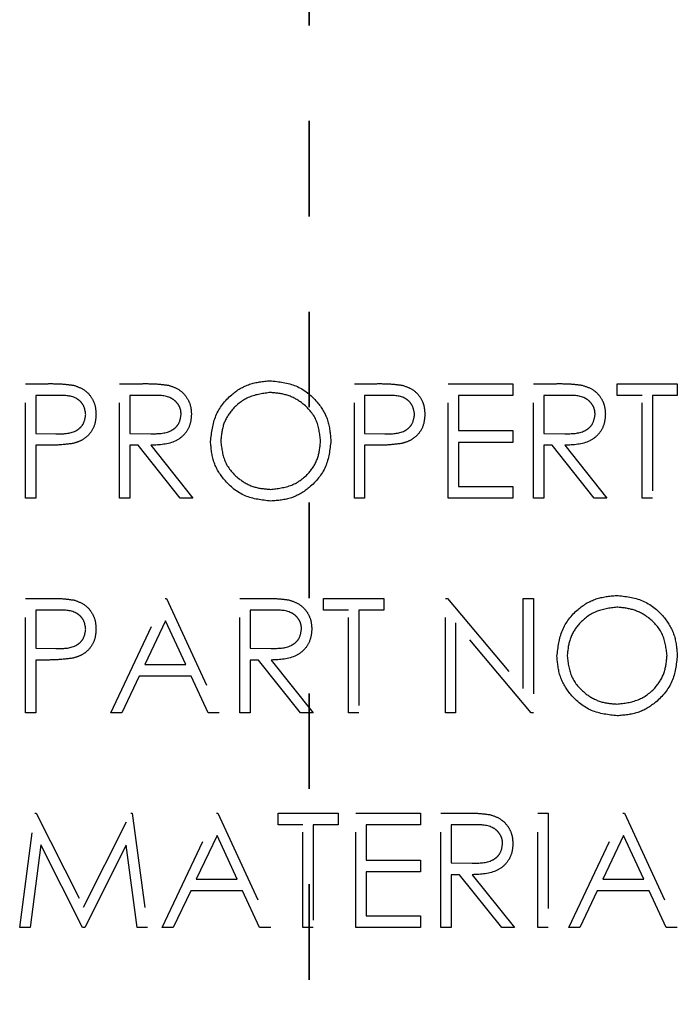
# Model space of a CAD drawing. Header units: inches. Extents: x 1687 to 2505, y -239 to -56.
# Tile 28 of 166: x 1738.218 to 1738.908, y -172.075 to -171.043. Entities that reach past the tile are written whole.
import ezdxf

# ---------------------------------------------------------------- set-up
doc = ezdxf.new("R2010")
doc.units = ezdxf.units.IN
doc.header["$LTSCALE"] = 0.5
doc.header["$MEASUREMENT"] = 0
doc.linetypes.add('HIDDEN', pattern=[0.225, 0.15, -0.075])
doc.linetypes.add('PHANTOM', pattern=[0.25, 0.125, -0.025, 0.025, -0.025, 0.025, -0.025])
doc.layers.add('SID-M-H', color=4, linetype='HIDDEN')

msp = doc.modelspace()

# ---------------------------------------------------------------- linework, layer by layer
at = {"color": 7, "linetype": 'PHANTOM', "lineweight": 35}
msp.add_line((1738.52178, -144.94955), (1738.52178, -179.66955), dxfattribs=at)
at = {"layer": 'SID-M-H'}
for p, q in [((1738.22462, -171.42488), (1738.24815, -171.42488)), ((1738.22462, -171.54488), (1738.22462, -171.42488)), ((1738.32308, -171.42488), (1738.34709, -171.42488)), ((1738.32308, -171.54488), (1738.32308, -171.42488)), ((1738.56923, -171.54488), (1738.56923, -171.42488)), ((1738.56923, -171.42488), (1738.59277, -171.42488)), ((1738.66769, -171.42488), (1738.73539, -171.42488)), ((1738.66769, -171.54488), (1738.66769, -171.42488)), ((1738.73539, -171.42488), (1738.73539, -171.43718)), ((1738.75692, -171.42488), (1738.78094, -171.42488)), ((1738.75692, -171.54488), (1738.75692, -171.42488)), ((1738.84462, -171.42488), (1738.90769, -171.42488)), ((1738.84462, -171.43718), (1738.84462, -171.42488)), ((1738.90769, -171.42488), (1738.90769, -171.43718)), ((1738.23539, -171.43718), (1738.23539, -171.47718)), ((1738.25733, -171.43718), (1738.23539, -171.43718)), ((1738.33385, -171.43718), (1738.33385, -171.47718)), ((1738.35635, -171.43718), (1738.33385, -171.43718)), ((1738.58, -171.43718), (1738.58, -171.47718)), ((1738.60195, -171.43718), (1738.58, -171.43718)), ((1738.67846, -171.43718), (1738.67846, -171.47411)), ((1738.73539, -171.43718), (1738.67846, -171.43718)), ((1738.76769, -171.43718), (1738.76769, -171.47718)), ((1738.79019, -171.43718), (1738.76769, -171.43718)), ((1738.87077, -171.43718), (1738.84462, -171.43718)), ((1738.87077, -171.54488), (1738.87077, -171.43718)), ((1738.88154, -171.43718), (1738.88154, -171.54488)), ((1738.90769, -171.43718), (1738.88154, -171.43718)), ((1738.67846, -171.47411), (1738.73539, -171.47411)), ((1738.73539, -171.47411), (1738.73539, -171.48641)), ((1738.23539, -171.47718), (1738.2564, -171.47745)), ((1738.33385, -171.47718), (1738.35582, -171.47735)), ((1738.58, -171.47718), (1738.60101, -171.47745)), ((1738.76769, -171.47718), (1738.78967, -171.47735)), ((1738.24397, -171.48949), (1738.23539, -171.48949)), ((1738.23539, -171.48949), (1738.23539, -171.54488)), ((1738.33385, -171.48949), (1738.33385, -171.54488)), ((1738.3426, -171.48949), (1738.33385, -171.48949)), ((1738.38668, -171.54488), (1738.3426, -171.48949)), ((1738.35592, -171.48949), (1738.4, -171.54488)), ((1738.58, -171.48949), (1738.58, -171.54488)), ((1738.58858, -171.48949), (1738.58, -171.48949)), ((1738.67846, -171.48641), (1738.67846, -171.53257)), ((1738.73539, -171.48641), (1738.67846, -171.48641)), ((1738.77644, -171.48949), (1738.76769, -171.48949)), ((1738.76769, -171.48949), (1738.76769, -171.54488)), ((1738.82053, -171.54488), (1738.77644, -171.48949)), ((1738.78976, -171.48949), (1738.83385, -171.54488)), ((1738.67846, -171.53257), (1738.73539, -171.53257)), ((1738.73539, -171.53257), (1738.73539, -171.54488)), ((1738.23539, -171.54488), (1738.22462, -171.54488)), ((1738.33385, -171.54488), (1738.32308, -171.54488)), ((1738.4, -171.54488), (1738.38668, -171.54488)), ((1738.58, -171.54488), (1738.56923, -171.54488)), ((1738.73539, -171.54488), (1738.66769, -171.54488)), ((1738.76769, -171.54488), (1738.75692, -171.54488)), ((1738.83385, -171.54488), (1738.82053, -171.54488)), ((1738.88154, -171.54488), (1738.87077, -171.54488)), ((1738.22462, -171.76988), (1738.22462, -171.64988)), ((1738.22462, -171.64988), (1738.24815, -171.64988)), ((1738.31385, -171.76988), (1738.37077, -171.64988)), ((1738.37077, -171.64988), (1738.37231, -171.64988)), ((1738.37231, -171.64988), (1738.42769, -171.76988)), ((1738.44923, -171.76988), (1738.44923, -171.64988)), ((1738.44923, -171.64988), (1738.47325, -171.64988)), ((1738.53692, -171.66218), (1738.53692, -171.64988)), ((1738.53692, -171.64988), (1738.6, -171.64988)), ((1738.6, -171.64988), (1738.6, -171.66218)), ((1738.66462, -171.76988), (1738.66462, -171.64988)), ((1738.66462, -171.64988), (1738.66688, -171.64988)), ((1738.66688, -171.64988), (1738.74616, -171.74432)), ((1738.74616, -171.64988), (1738.75692, -171.64988)), ((1738.74616, -171.74432), (1738.74616, -171.64988)), ((1738.75692, -171.64988), (1738.75692, -171.76988)), ((1738.23539, -171.66218), (1738.23539, -171.70218)), ((1738.25733, -171.66218), (1738.23539, -171.66218)), ((1738.46, -171.66218), (1738.46, -171.70218)), ((1738.4825, -171.66218), (1738.46, -171.66218)), ((1738.56308, -171.66218), (1738.53692, -171.66218)), ((1738.56308, -171.76988), (1738.56308, -171.66218)), ((1738.57385, -171.66218), (1738.57385, -171.76988)), ((1738.6, -171.66218), (1738.57385, -171.66218)), ((1738.37142, -171.67327), (1738.34969, -171.71911)), ((1738.39257, -171.71911), (1738.37142, -171.67327)), ((1738.67539, -171.67565), (1738.67539, -171.76988)), ((1738.75447, -171.76988), (1738.67539, -171.67565)), ((1738.23539, -171.70218), (1738.2564, -171.70245)), ((1738.46, -171.70218), (1738.48197, -171.70235)), ((1738.24397, -171.71449), (1738.23539, -171.71449)), ((1738.23539, -171.71449), (1738.23539, -171.76988)), ((1738.34969, -171.71911), (1738.39257, -171.71911)), ((1738.46875, -171.71449), (1738.46, -171.71449)), ((1738.46, -171.71449), (1738.46, -171.76988)), ((1738.51284, -171.76988), (1738.46875, -171.71449)), ((1738.48207, -171.71449), (1738.52616, -171.76988)), ((1738.34385, -171.73141), (1738.3256, -171.76988)), ((1738.39825, -171.73141), (1738.34385, -171.73141)), ((1738.41599, -171.76988), (1738.39825, -171.73141)), ((1738.23539, -171.76988), (1738.22462, -171.76988)), ((1738.3256, -171.76988), (1738.31385, -171.76988)), ((1738.42769, -171.76988), (1738.41599, -171.76988)), ((1738.46, -171.76988), (1738.44923, -171.76988)), ((1738.52616, -171.76988), (1738.51284, -171.76988)), ((1738.57385, -171.76988), (1738.56308, -171.76988)), ((1738.67539, -171.76988), (1738.66462, -171.76988)), ((1738.75692, -171.76988), (1738.75447, -171.76988)), ((1738.21846, -171.99488), (1738.2343, -171.87488)), ((1738.2343, -171.87488), (1738.23584, -171.87488)), ((1738.23584, -171.87488), (1738.28539, -171.97334)), ((1738.28539, -171.97334), (1738.33481, -171.87488)), ((1738.33481, -171.87488), (1738.33637, -171.87488)), ((1738.33637, -171.87488), (1738.35231, -171.99488)), ((1738.36769, -171.99488), (1738.42462, -171.87488)), ((1738.42462, -171.87488), (1738.42616, -171.87488)), ((1738.42616, -171.87488), (1738.48154, -171.99488)), ((1738.48923, -171.87488), (1738.55231, -171.87488)), ((1738.48923, -171.88718), (1738.48923, -171.87488)), ((1738.55231, -171.87488), (1738.55231, -171.88718)), ((1738.57077, -171.99488), (1738.57077, -171.87488)), ((1738.57077, -171.87488), (1738.63846, -171.87488)), ((1738.63846, -171.87488), (1738.63846, -171.88718)), ((1738.66, -171.87488), (1738.68402, -171.87488)), ((1738.66, -171.99488), (1738.66, -171.87488)), ((1738.76154, -171.87488), (1738.77231, -171.87488)), ((1738.76154, -171.99488), (1738.76154, -171.87488)), ((1738.77231, -171.87488), (1738.77231, -171.99488)), ((1738.79385, -171.99488), (1738.85077, -171.87488)), ((1738.85077, -171.87488), (1738.85231, -171.87488)), ((1738.85231, -171.87488), (1738.90769, -171.99488)), ((1738.51539, -171.88718), (1738.48923, -171.88718)), ((1738.51539, -171.99488), (1738.51539, -171.88718)), ((1738.52616, -171.88718), (1738.52616, -171.99488)), ((1738.55231, -171.88718), (1738.52616, -171.88718)), ((1738.63846, -171.88718), (1738.58154, -171.88718)), ((1738.58154, -171.88718), (1738.58154, -171.92411)), ((1738.67077, -171.88718), (1738.67077, -171.92718)), ((1738.69327, -171.88718), (1738.67077, -171.88718)), ((1738.42527, -171.89827), (1738.40354, -171.94411)), ((1738.44642, -171.94411), (1738.42527, -171.89827)), ((1738.85142, -171.89827), (1738.82969, -171.94411)), ((1738.87257, -171.94411), (1738.85142, -171.89827)), ((1738.24077, -171.90834), (1738.2293, -171.99488)), ((1738.28426, -171.99488), (1738.24077, -171.90834)), ((1738.33, -171.90853), (1738.28668, -171.99488)), ((1738.34149, -171.99488), (1738.33, -171.90853)), ((1738.58154, -171.92411), (1738.63846, -171.92411)), ((1738.63846, -171.92411), (1738.63846, -171.93641)), ((1738.67077, -171.92718), (1738.69274, -171.92735)), ((1738.58154, -171.93641), (1738.58154, -171.98257)), ((1738.63846, -171.93641), (1738.58154, -171.93641)), ((1738.67077, -171.93949), (1738.67077, -171.99488)), ((1738.67952, -171.93949), (1738.67077, -171.93949)), ((1738.72361, -171.99488), (1738.67952, -171.93949)), ((1738.69284, -171.93949), (1738.73692, -171.99488)), ((1738.40354, -171.94411), (1738.44642, -171.94411)), ((1738.82969, -171.94411), (1738.87257, -171.94411)), ((1738.39769, -171.95641), (1738.37945, -171.99488)), ((1738.45209, -171.95641), (1738.39769, -171.95641)), ((1738.46983, -171.99488), (1738.45209, -171.95641)), ((1738.82385, -171.95641), (1738.8056, -171.99488)), ((1738.87825, -171.95641), (1738.82385, -171.95641)), ((1738.89599, -171.99488), (1738.87825, -171.95641)), ((1738.58154, -171.98257), (1738.63846, -171.98257)), ((1738.63846, -171.98257), (1738.63846, -171.99488)), ((1738.2293, -171.99488), (1738.21846, -171.99488)), ((1738.28668, -171.99488), (1738.28426, -171.99488)), ((1738.35231, -171.99488), (1738.34149, -171.99488)), ((1738.37945, -171.99488), (1738.36769, -171.99488)), ((1738.48154, -171.99488), (1738.46983, -171.99488)), ((1738.52616, -171.99488), (1738.51539, -171.99488)), ((1738.63846, -171.99488), (1738.57077, -171.99488)), ((1738.67077, -171.99488), (1738.66, -171.99488)), ((1738.73692, -171.99488), (1738.72361, -171.99488)), ((1738.77231, -171.99488), (1738.76154, -171.99488)), ((1738.8056, -171.99488), (1738.79385, -171.99488)), ((1738.90769, -171.99488), (1738.89599, -171.99488))]:
    msp.add_line(p, q, dxfattribs=at)
for points, knots in [([(1738.41846, -171.48541), (1738.41957, -171.47615), (1738.42179, -171.45763), (1738.43821, -171.43654), (1738.45894, -171.42398), (1738.4735, -171.42252), (1738.48077, -171.4218)], [0, 0, 0, 0, 0.279731, 0.5593268, 0.7796805, 1, 1, 1, 1]), ([(1738.48077, -171.4218), (1738.49017, -171.42279), (1738.50897, -171.42476), (1738.53, -171.44179), (1738.54277, -171.46269), (1738.544, -171.47745), (1738.54462, -171.48483)], [0, 0, 0, 0, 0.2797673, 0.55935845, 0.7795711, 1, 1, 1, 1]), ([(1738.24815, -171.42488), (1738.25328, -171.42486), (1738.26244, -171.42483), (1738.2715, -171.42611), (1738.27548, -171.42668)], [0, 0, 0, 0, 0.5603137, 1, 1, 1, 1]), ([(1738.27548, -171.42668), (1738.27913, -171.42799), (1738.28642, -171.43063), (1738.29396, -171.43874), (1738.29793, -171.44796), (1738.29829, -171.45403), (1738.29846, -171.45706)], [0, 0, 0, 0, 0.2797054, 0.5593809, 0.7795086, 1, 1, 1, 1]), ([(1738.34709, -171.42488), (1738.35219, -171.42486), (1738.36129, -171.42483), (1738.37031, -171.426), (1738.37428, -171.42651)], [0, 0, 0, 0, 0.5602397, 1, 1, 1, 1]), ([(1738.37428, -171.42651), (1738.37805, -171.42776), (1738.38557, -171.43026), (1738.3935, -171.43834), (1738.39787, -171.44766), (1738.39826, -171.45386), (1738.39846, -171.45697)], [0, 0, 0, 0, 0.2797971, 0.5594998, 0.7796265, 1, 1, 1, 1]), ([(1738.4813, -171.43411), (1738.47372, -171.43509), (1738.45857, -171.43706), (1738.44124, -171.45042), (1738.43087, -171.46743), (1738.42978, -171.47938), (1738.42923, -171.48536)], [0, 0, 0, 0, 0.2796271, 0.5593495, 0.7796302, 1, 1, 1, 1]), ([(1738.53385, -171.4848), (1738.53293, -171.47719), (1738.53108, -171.46195), (1738.51648, -171.44543), (1738.49919, -171.43587), (1738.48726, -171.43469), (1738.4813, -171.43411)], [0, 0, 0, 0, 0.279468, 0.5588703, 0.7795158, 1, 1, 1, 1]), ([(1738.59277, -171.42488), (1738.5979, -171.42486), (1738.60705, -171.42483), (1738.61611, -171.42611), (1738.6201, -171.42668)], [0, 0, 0, 0, 0.56031372, 1, 1, 1, 1]), ([(1738.6201, -171.42668), (1738.62374, -171.42799), (1738.63104, -171.43063), (1738.63857, -171.43874), (1738.64255, -171.44796), (1738.6429, -171.45403), (1738.64308, -171.45706)], [0, 0, 0, 0, 0.27970537, 0.55938086, 0.77950855, 1, 1, 1, 1]), ([(1738.78094, -171.42488), (1738.78604, -171.42486), (1738.79514, -171.42483), (1738.80416, -171.426), (1738.80813, -171.42651)], [0, 0, 0, 0, 0.5602397, 1, 1, 1, 1]), ([(1738.80813, -171.42651), (1738.81189, -171.42776), (1738.81942, -171.43026), (1738.82734, -171.43834), (1738.83171, -171.44766), (1738.83211, -171.45386), (1738.83231, -171.45697)], [0, 0, 0, 0, 0.27979715, 0.55949981, 0.77962646, 1, 1, 1, 1]), ([(1738.28769, -171.45711), (1738.28715, -171.45367), (1738.28633, -171.44849), (1738.28191, -171.44308), (1738.27344, -171.437), (1738.26449, -171.4371), (1738.25733, -171.43718)], [0, 0, 0, 0, 0.2489693, 0.3747291, 0.500383, 1, 1, 1, 1]), ([(1738.38769, -171.45694), (1738.38756, -171.45519), (1738.3873, -171.45167), (1738.38492, -171.44688), (1738.38154, -171.44282), (1738.37264, -171.43695), (1738.36359, -171.43708), (1738.35635, -171.43718)], [0, 0, 0, 0, 0.1253074, 0.250617, 0.3759543, 0.5012806, 1, 1, 1, 1]), ([(1738.63231, -171.45711), (1738.63177, -171.45367), (1738.63095, -171.44849), (1738.62653, -171.44308), (1738.61805, -171.437), (1738.6091, -171.4371), (1738.60195, -171.43718)], [0, 0, 0, 0, 0.2489693, 0.3747291, 0.500383, 1, 1, 1, 1]), ([(1738.82154, -171.45694), (1738.82141, -171.45519), (1738.82115, -171.45167), (1738.81876, -171.44688), (1738.81539, -171.44282), (1738.80649, -171.43695), (1738.79743, -171.43708), (1738.79019, -171.43718)], [0, 0, 0, 0, 0.1253074, 0.250617, 0.3759543, 0.5012806, 1, 1, 1, 1]), ([(1738.2564, -171.47745), (1738.26371, -171.47747), (1738.27286, -171.47751), (1738.28172, -171.4715), (1738.28633, -171.46599), (1738.28715, -171.46066), (1738.28769, -171.45711)], [0, 0, 0, 0, 0.4997206, 0.6253498, 0.7510825, 1, 1, 1, 1]), ([(1738.29846, -171.45706), (1738.29818, -171.46102), (1738.29761, -171.46892), (1738.29159, -171.47855), (1738.28342, -171.48477), (1738.27749, -171.4866), (1738.27452, -171.48752)], [0, 0, 0, 0, 0.2800989, 0.5593238, 0.7794579, 1, 1, 1, 1]), ([(1738.35582, -171.47735), (1738.36319, -171.47733), (1738.37241, -171.4773), (1738.38151, -171.47144), (1738.38628, -171.46593), (1738.38713, -171.46053), (1738.38769, -171.45694)], [0, 0, 0, 0, 0.4998271, 0.6254978, 0.7512079, 1, 1, 1, 1]), ([(1738.39846, -171.45697), (1738.39815, -171.46076), (1738.39752, -171.46835), (1738.39159, -171.47843), (1738.37806, -171.48851), (1738.36505, -171.48909), (1738.35592, -171.48949)], [0, 0, 0, 0, 0.1871202, 0.3739789, 0.5609112, 1, 1, 1, 1]), ([(1738.60101, -171.47745), (1738.60832, -171.47747), (1738.61747, -171.47751), (1738.62633, -171.4715), (1738.63095, -171.46599), (1738.63177, -171.46066), (1738.63231, -171.45711)], [0, 0, 0, 0, 0.4997206, 0.6253498, 0.7510825, 1, 1, 1, 1]), ([(1738.64308, -171.45706), (1738.64279, -171.46102), (1738.64222, -171.46892), (1738.63621, -171.47855), (1738.62804, -171.48477), (1738.6221, -171.4866), (1738.61914, -171.48752)], [0, 0, 0, 0, 0.2800989, 0.5593238, 0.7794579, 1, 1, 1, 1]), ([(1738.78967, -171.47735), (1738.79704, -171.47733), (1738.80626, -171.4773), (1738.81536, -171.47144), (1738.82012, -171.46593), (1738.82097, -171.46053), (1738.82154, -171.45694)], [0, 0, 0, 0, 0.4998271, 0.6254978, 0.7512079, 1, 1, 1, 1]), ([(1738.83231, -171.45697), (1738.83199, -171.46076), (1738.83137, -171.46835), (1738.82543, -171.47843), (1738.81191, -171.48851), (1738.79889, -171.48909), (1738.78976, -171.48949)], [0, 0, 0, 0, 0.18712025, 0.37397889, 0.56091118, 1, 1, 1, 1]), ([(1738.48173, -171.54795), (1738.47243, -171.54692), (1738.45384, -171.54487), (1738.43315, -171.5279), (1738.4204, -171.5073), (1738.41911, -171.49271), (1738.41846, -171.48541)], [0, 0, 0, 0, 0.2796633, 0.5593539, 0.7796364, 1, 1, 1, 1]), ([(1738.42923, -171.48536), (1738.43015, -171.49292), (1738.43199, -171.50805), (1738.44649, -171.52436), (1738.46349, -171.53418), (1738.47536, -171.53516), (1738.4813, -171.53565)], [0, 0, 0, 0, 0.279416, 0.5590765, 0.779478, 1, 1, 1, 1]), ([(1738.4813, -171.53565), (1738.48892, -171.53478), (1738.50416, -171.53304), (1738.52181, -171.5199), (1738.53219, -171.50279), (1738.5333, -171.4908), (1738.53385, -171.4848)], [0, 0, 0, 0, 0.2798297, 0.559389, 0.7796538, 1, 1, 1, 1]), ([(1738.54462, -171.48483), (1738.54356, -171.49414), (1738.54145, -171.51276), (1738.52436, -171.53341), (1738.50367, -171.54608), (1738.48905, -171.54733), (1738.48173, -171.54795)], [0, 0, 0, 0, 0.2796304, 0.5593429, 0.7795972, 1, 1, 1, 1]), ([(1738.27452, -171.48752), (1738.26884, -171.48823), (1738.25869, -171.48951), (1738.24847, -171.4895), (1738.24397, -171.48949)], [0, 0, 0, 0, 0.55969422, 1, 1, 1, 1]), ([(1738.61914, -171.48752), (1738.61346, -171.48823), (1738.60331, -171.48951), (1738.59309, -171.4895), (1738.58858, -171.48949)], [0, 0, 0, 0, 0.5596942, 1, 1, 1, 1]), ([(1738.24815, -171.64988), (1738.25328, -171.64986), (1738.26244, -171.64983), (1738.2715, -171.65111), (1738.27548, -171.65168)], [0, 0, 0, 0, 0.56031372, 1, 1, 1, 1]), ([(1738.47325, -171.64988), (1738.47835, -171.64986), (1738.48745, -171.64983), (1738.49647, -171.651), (1738.50043, -171.65151)], [0, 0, 0, 0, 0.5602397, 1, 1, 1, 1]), ([(1738.78154, -171.71041), (1738.78265, -171.70115), (1738.78486, -171.68263), (1738.80129, -171.66154), (1738.82202, -171.64898), (1738.83657, -171.64752), (1738.84385, -171.6468)], [0, 0, 0, 0, 0.279731, 0.5593268, 0.7796805, 1, 1, 1, 1]), ([(1738.84385, -171.6468), (1738.85325, -171.64779), (1738.87205, -171.64976), (1738.89308, -171.66679), (1738.90584, -171.68769), (1738.90708, -171.70245), (1738.90769, -171.70983)], [0, 0, 0, 0, 0.2797673, 0.5593585, 0.7795711, 1, 1, 1, 1]), ([(1738.27548, -171.65168), (1738.27913, -171.65299), (1738.28642, -171.65563), (1738.29396, -171.66374), (1738.29793, -171.67296), (1738.29829, -171.67903), (1738.29846, -171.68206)], [0, 0, 0, 0, 0.2797054, 0.5593809, 0.7795086, 1, 1, 1, 1]), ([(1738.50043, -171.65151), (1738.5042, -171.65276), (1738.51173, -171.65526), (1738.51965, -171.66334), (1738.52402, -171.67266), (1738.52442, -171.67886), (1738.52462, -171.68197)], [0, 0, 0, 0, 0.2797971, 0.5594998, 0.7796265, 1, 1, 1, 1]), ([(1738.84438, -171.65911), (1738.8368, -171.66009), (1738.82165, -171.66206), (1738.80432, -171.67542), (1738.79394, -171.69243), (1738.79285, -171.70438), (1738.79231, -171.71036)], [0, 0, 0, 0, 0.2796271, 0.5593495, 0.7796302, 1, 1, 1, 1]), ([(1738.89692, -171.7098), (1738.896, -171.70219), (1738.89416, -171.68695), (1738.87956, -171.67043), (1738.86227, -171.66087), (1738.85034, -171.65969), (1738.84438, -171.65911)], [0, 0, 0, 0, 0.279468, 0.5588703, 0.7795158, 1, 1, 1, 1]), ([(1738.28769, -171.68211), (1738.28715, -171.67867), (1738.28633, -171.67349), (1738.28191, -171.66808), (1738.27344, -171.662), (1738.26449, -171.6621), (1738.25733, -171.66218)], [0, 0, 0, 0, 0.2489693, 0.3747291, 0.500383, 1, 1, 1, 1]), ([(1738.51385, -171.68194), (1738.51372, -171.68019), (1738.51346, -171.67667), (1738.51107, -171.67188), (1738.5077, -171.66782), (1738.4988, -171.66195), (1738.48974, -171.66208), (1738.4825, -171.66218)], [0, 0, 0, 0, 0.1253074, 0.250617, 0.3759543, 0.5012806, 1, 1, 1, 1]), ([(1738.48197, -171.70235), (1738.48934, -171.70233), (1738.49857, -171.7023), (1738.50767, -171.69644), (1738.51243, -171.69093), (1738.51328, -171.68553), (1738.51385, -171.68194)], [0, 0, 0, 0, 0.4998271, 0.6254978, 0.7512079, 1, 1, 1, 1]), ([(1738.52462, -171.68197), (1738.5243, -171.68576), (1738.52367, -171.69335), (1738.51774, -171.70343), (1738.50422, -171.71351), (1738.4912, -171.71409), (1738.48207, -171.71449)], [0, 0, 0, 0, 0.1871202, 0.3739789, 0.5609112, 1, 1, 1, 1]), ([(1738.2564, -171.70245), (1738.26371, -171.70247), (1738.27286, -171.70251), (1738.28172, -171.6965), (1738.28633, -171.69099), (1738.28715, -171.68566), (1738.28769, -171.68211)], [0, 0, 0, 0, 0.4997206, 0.6253498, 0.7510825, 1, 1, 1, 1]), ([(1738.29846, -171.68206), (1738.29818, -171.68602), (1738.29761, -171.69392), (1738.29159, -171.70355), (1738.28342, -171.70977), (1738.27749, -171.7116), (1738.27452, -171.71252)], [0, 0, 0, 0, 0.2800989, 0.5593238, 0.7794579, 1, 1, 1, 1]), ([(1738.27452, -171.71252), (1738.26884, -171.71323), (1738.25869, -171.71451), (1738.24847, -171.7145), (1738.24397, -171.71449)], [0, 0, 0, 0, 0.5596942, 1, 1, 1, 1]), ([(1738.84481, -171.77295), (1738.83551, -171.77192), (1738.81691, -171.76987), (1738.79623, -171.7529), (1738.78348, -171.7323), (1738.78219, -171.71771), (1738.78154, -171.71041)], [0, 0, 0, 0, 0.2796633, 0.5593539, 0.7796364, 1, 1, 1, 1]), ([(1738.79231, -171.71036), (1738.79323, -171.71792), (1738.79506, -171.73305), (1738.80957, -171.74936), (1738.82657, -171.75918), (1738.83844, -171.76016), (1738.84438, -171.76065)], [0, 0, 0, 0, 0.279416, 0.5590765, 0.779478, 1, 1, 1, 1]), ([(1738.84438, -171.76065), (1738.852, -171.75978), (1738.86723, -171.75804), (1738.88489, -171.7449), (1738.89527, -171.72779), (1738.89637, -171.7158), (1738.89692, -171.7098)], [0, 0, 0, 0, 0.2798297, 0.559389, 0.7796538, 1, 1, 1, 1]), ([(1738.90769, -171.70983), (1738.90664, -171.71914), (1738.90453, -171.73776), (1738.88744, -171.75841), (1738.86675, -171.77108), (1738.85212, -171.77233), (1738.84481, -171.77295)], [0, 0, 0, 0, 0.2796304, 0.5593429, 0.7795972, 1, 1, 1, 1]), ([(1738.68402, -171.87488), (1738.68911, -171.87486), (1738.69821, -171.87483), (1738.70724, -171.876), (1738.7112, -171.87651)], [0, 0, 0, 0, 0.5602397, 1, 1, 1, 1]), ([(1738.7112, -171.87651), (1738.71497, -171.87776), (1738.7225, -171.88026), (1738.73042, -171.88834), (1738.73479, -171.89766), (1738.73519, -171.90386), (1738.73539, -171.90697)], [0, 0, 0, 0, 0.2797971, 0.5594998, 0.7796265, 1, 1, 1, 1]), ([(1738.72462, -171.90694), (1738.72449, -171.90519), (1738.72423, -171.90167), (1738.72184, -171.89688), (1738.71847, -171.89282), (1738.70957, -171.88695), (1738.70051, -171.88708), (1738.69327, -171.88718)], [0, 0, 0, 0, 0.1253074, 0.250617, 0.3759543, 0.5012806, 1, 1, 1, 1]), ([(1738.69274, -171.92735), (1738.70011, -171.92733), (1738.70934, -171.9273), (1738.71844, -171.92144), (1738.7232, -171.91593), (1738.72405, -171.91053), (1738.72462, -171.90694)], [0, 0, 0, 0, 0.4998271, 0.6254978, 0.7512079, 1, 1, 1, 1]), ([(1738.73539, -171.90697), (1738.73507, -171.91076), (1738.73444, -171.91835), (1738.72851, -171.92843), (1738.71499, -171.93851), (1738.70197, -171.93909), (1738.69284, -171.93949)], [0, 0, 0, 0, 0.1871202, 0.3739789, 0.5609112, 1, 1, 1, 1])]:
    msp.add_open_spline(points, degree=3, knots=knots, dxfattribs=at)

doc.saveas('drawing.dxf')
